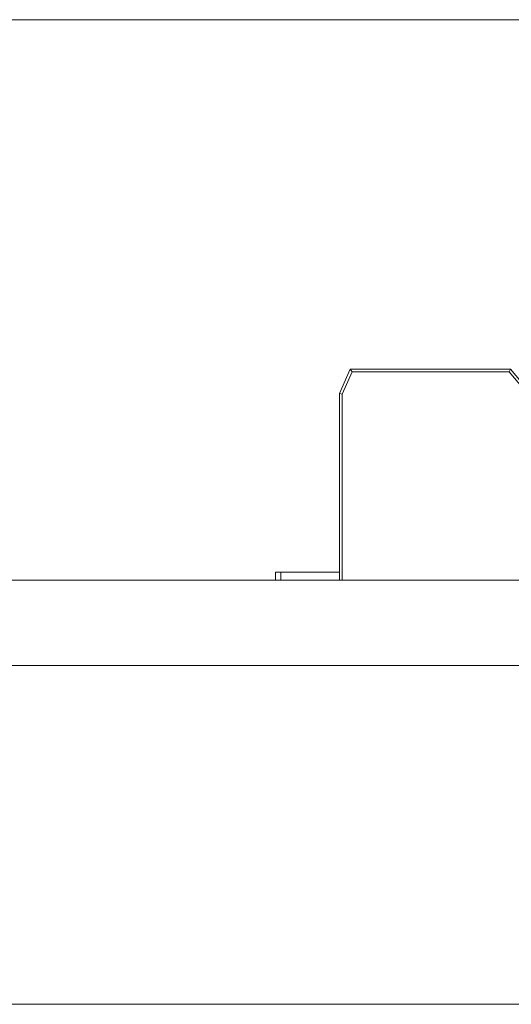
# Model space of a CAD drawing. Header units: inches. Extents: x -35 to 647, y 178 to 608.
# Tile 130 of 234: x 475 to 484, y 441 to 460. Entities that reach past the tile are written whole.
import ezdxf

# ---------------------------------------------------------------- set-up
doc = ezdxf.new("R2010")
doc.units = ezdxf.units.IN
doc.header["$MEASUREMENT"] = 0
doc.layers.add('1', color=7, linetype='Continuous')

# ---------------------------------------------------------------- blocks, each defined once
blk = doc.blocks.new('block 7')
at = {"layer": '1', "color": 8, "lineweight": 18, "true_color": 0x808080}
blk.add_lwpolyline([(554.794, 459.782), (-17.905, 459.782)], dxfattribs=at)
blk = doc.blocks.new('block 9')
at = {"layer": '1', "color": 8, "lineweight": 18, "true_color": 0x808080}
blk.add_lwpolyline([(-17.905, 441.332), (554.794, 441.332)], dxfattribs=at)
blk = doc.blocks.new('block 1829')
at = {"layer": '1', "color": 155, "lineweight": 18, "true_color": 0x4c7299}
blk.add_lwpolyline([(479.864, 449.432), (479.964, 449.432)], dxfattribs=at)
blk = doc.blocks.new('block 2014')
at = {"layer": '1', "color": 155, "lineweight": 18, "true_color": 0x4c7299}
blk.add_lwpolyline([(481.266, 453.232), (484.266, 453.232)], dxfattribs=at)
blk = doc.blocks.new('block 2015')
at = {"layer": '1', "color": 155, "lineweight": 18, "true_color": 0x4c7299}
blk.add_lwpolyline([(484.266, 453.232), (484.243, 453.182)], dxfattribs=at)
blk = doc.blocks.new('block 2016')
at = {"layer": '1', "color": 155, "lineweight": 13, "true_color": 0x4c7299}
blk.add_lwpolyline([(484.243, 453.182), (481.299, 453.182)], dxfattribs=at)
blk = doc.blocks.new('block 2017')
at = {"layer": '1', "color": 155, "lineweight": 18, "true_color": 0x4c7299}
blk.add_lwpolyline([(481.266, 453.232), (481.299, 453.182)], dxfattribs=at)
blk = doc.blocks.new('block 2022')
at = {"layer": '1', "color": 155, "lineweight": 13, "true_color": 0x4c7299}
blk.add_lwpolyline([(485.04, 452.232), (484.243, 453.182)], dxfattribs=at)
blk = doc.blocks.new('block 2027')
at = {"layer": '1', "color": 155, "lineweight": 18, "true_color": 0x4c7299}
blk.add_lwpolyline([(484.266, 453.232), (485.064, 452.282)], dxfattribs=at)
blk = doc.blocks.new('block 2028')
at = {"layer": '1', "color": 155, "lineweight": 13, "true_color": 0x4c7299}
blk.add_lwpolyline([(481.299, 453.182), (481.114, 452.764)], dxfattribs=at)
blk = doc.blocks.new('block 2029')
at = {"layer": '1', "color": 155, "lineweight": 18, "true_color": 0x4c7299}
blk.add_lwpolyline([(481.064, 452.775), (481.114, 452.764)], dxfattribs=at)
blk = doc.blocks.new('block 2030')
at = {"layer": '1', "color": 155, "lineweight": 18, "true_color": 0x4c7299}
blk.add_lwpolyline([(481.064, 452.775), (481.266, 453.232)], dxfattribs=at)
blk = doc.blocks.new('block 2041')
at = {"layer": '1', "color": 155, "lineweight": 18, "true_color": 0x4c7299}
blk.add_lwpolyline([(481.064, 449.432), (479.964, 449.432)], dxfattribs=at)
blk = doc.blocks.new('block 2242')
at = {"layer": '1', "color": 155, "lineweight": 18, "true_color": 0x4c7299}
blk.add_lwpolyline([(481.064, 449.282), (481.064, 452.775)], dxfattribs=at)
blk = doc.blocks.new('block 2243')
at = {"layer": '1', "color": 155, "lineweight": 13, "true_color": 0x4c7299}
blk.add_lwpolyline([(481.114, 452.764), (481.114, 449.282)], dxfattribs=at)
blk = doc.blocks.new('block 2250')
at = {"layer": '1', "color": 155, "lineweight": 18, "true_color": 0x4c7299}
blk.add_lwpolyline([(479.864, 449.282), (479.864, 449.432)], dxfattribs=at)
blk = doc.blocks.new('block 2251')
at = {"layer": '1', "color": 155, "lineweight": 13, "true_color": 0x4c7299}
blk.add_lwpolyline([(479.964, 449.432), (479.964, 449.282)], dxfattribs=at)
blk = doc.blocks.new('block 2267')
at = {"layer": '1', "color": 18, "lineweight": 13, "true_color": 0x4c0000}
blk.add_lwpolyline([(518.564, 449.282), (409.677, 449.282)], dxfattribs=at)
blk = doc.blocks.new('block 2299')
at = {"layer": '1', "color": 18, "lineweight": 13, "true_color": 0x4c0000}
blk.add_lwpolyline([(518.564, 449.282), (409.677, 449.282)], dxfattribs=at)
blk = doc.blocks.new('block 2358')
at = {"layer": '1', "color": 18, "lineweight": 13, "true_color": 0x4c0000}
blk.add_lwpolyline([(398.339, 449.282), (529.903, 449.282)], dxfattribs=at)
blk = doc.blocks.new('block 2379')
at = {"layer": '1', "color": 18, "lineweight": 13, "true_color": 0x4c0000}
blk.add_lwpolyline([(483.735, 449.282), (484.135, 449.282)], dxfattribs=at)
blk = doc.blocks.new('block 2404')
at = {"layer": '1', "color": 18, "lineweight": 13, "true_color": 0x4c0000}
blk.add_lwpolyline([(398.339, 449.282), (529.903, 449.282)], dxfattribs=at)
blk = doc.blocks.new('block 2411')
at = {"layer": '1', "color": 18, "lineweight": 13, "true_color": 0x4c0000}
blk.add_lwpolyline([(483.735, 449.282), (484.135, 449.282)], dxfattribs=at)
blk = doc.blocks.new('block 6349')
at = {"layer": '1', "color": 155, "lineweight": 18, "true_color": 0x4c7299}
blk.add_lwpolyline([(518.564, 449.282), (409.677, 449.282)], dxfattribs=at)
blk = doc.blocks.new('block 6362')
at = {"layer": '1', "color": 155, "lineweight": 18, "true_color": 0x4c7299}
blk.add_lwpolyline([(518.564, 447.682), (409.677, 447.682)], dxfattribs=at)
blk = doc.blocks.new('block 6374')
at = {"layer": '1', "color": 18, "lineweight": 13, "true_color": 0x4c0000}
blk.add_lwpolyline([(421.071, 449.282), (458.476, 449.282), (495.881, 449.282), (514.583, 449.282), (523.934, 449.282), (528.61, 449.282), (531.684, 449.282), (533.885, 449.282), (534.811, 449.282), (539.486, 449.282), (548.444, 449.282), (547.346, 449.282), (537.995, 449.282), (530.395, 449.282), (516.242, 449.282), (441.432, 449.282), (422.73, 449.282)], dxfattribs=at)
blk = doc.blocks.new('block 6377')
at = {"layer": '1', "color": 18, "lineweight": 13, "true_color": 0x4c0000}
blk.add_lwpolyline([(421.071, 449.282), (458.476, 449.282), (495.881, 449.282), (514.583, 449.282), (523.934, 449.282), (528.61, 449.282), (531.684, 449.282), (533.885, 449.282), (534.811, 449.282), (539.486, 449.282), (548.444, 449.282), (547.346, 449.282), (537.995, 449.282), (530.395, 449.282), (516.242, 449.282), (441.432, 449.282), (422.73, 449.282)], dxfattribs=at)
blk = doc.blocks.new('block 6655')
at = {"layer": '1', "color": 18, "lineweight": 13, "true_color": 0x4c0000}
blk.add_open_spline([(475.425, 449.282), (475.4, 449.282), (475.376, 449.282), (475.352, 449.282), (475.334, 449.282), (475.317, 449.282), (475.3, 449.282), (475.29, 449.282), (475.28, 449.282), (475.269, 449.282), (475.265, 449.282), (475.261, 449.282), (475.257, 449.282), (475.265, 449.282), (475.27, 449.282), (475.275, 449.282), (475.289, 449.282), (475.302, 449.282), (475.315, 449.282), (475.334, 449.282), (475.354, 449.282), (475.373, 449.282), (475.4, 449.282), (475.428, 449.282), (475.455, 449.282), (475.476, 449.282), (475.498, 449.282), (475.519, 449.282), (475.557, 449.282), (475.594, 449.282), (475.632, 449.282), (475.676, 449.282), (475.721, 449.282), (475.766, 449.282), (475.814, 449.282), (475.863, 449.282), (475.912, 449.282), (475.967, 449.282), (476.021, 449.282), (476.076, 449.282), (476.13, 449.282), (476.184, 449.282), (476.237, 449.282), (476.288, 449.282), (476.339, 449.282), (476.39, 449.282), (476.434, 449.282), (476.479, 449.282), (476.524, 449.282), (476.561, 449.282), (476.599, 449.282), (476.636, 449.282), (476.664, 449.282), (476.691, 449.282), (476.719, 449.282), (476.742, 449.282), (476.765, 449.282), (476.789, 449.282), (476.8, 449.282), (476.811, 449.282), (476.822, 449.282), (476.705, 449.282), (476.589, 449.282), (476.472, 449.282), (476.464, 449.282), (476.456, 449.282), (476.448, 449.282), (476.424, 449.282), (476.401, 449.282), (476.378, 449.282), (476.339, 449.282), (476.3, 449.282), (476.261, 449.282), (476.258, 449.282), (476.254, 449.282), (476.249, 449.282), (476.198, 449.282), (476.146, 449.282), (476.094, 449.282), (476.07, 449.282), (476.046, 449.282), (476.022, 449.282), (475.974, 449.282), (475.926, 449.282), (475.878, 449.282), (475.839, 449.282), (475.799, 449.282), (475.76, 449.282), (475.752, 449.282), (475.745, 449.282), (475.738, 449.282), (475.715, 449.282), (475.692, 449.282), (475.668, 449.282), (475.655, 449.282), (475.642, 449.282), (475.629, 449.282), (475.624, 449.282), (475.618, 449.282), (475.613, 449.282), (475.624, 449.282), (475.631, 449.282), (475.638, 449.282), (475.654, 449.282), (475.67, 449.282), (475.686, 449.282), (475.714, 449.282), (475.741, 449.282), (475.769, 449.282), (475.782, 449.282), (475.795, 449.282), (475.808, 449.282), (475.852, 449.282), (475.896, 449.282), (475.939, 449.282), (475.993, 449.282), (476.047, 449.282), (476.101, 449.282), (476.133, 449.282), (476.165, 449.282), (476.198, 449.282), (476.247, 449.282), (476.295, 449.282), (476.344, 449.282), (476.365, 449.282), (476.387, 449.282), (476.408, 449.282), (476.435, 449.282), (476.463, 449.282), (476.49, 449.282), (476.499, 449.282), (476.509, 449.282), (476.518, 449.282), (476.388, 449.282), (476.258, 449.282), (476.128, 449.282), (476.363, 449.282), (476.599, 449.282), (476.834, 449.282), (476.729, 449.282), (476.623, 449.282), (476.518, 449.282), (476.514, 449.282), (476.51, 449.282), (476.505, 449.282), (476.467, 449.282), (476.428, 449.282), (476.39, 449.282), (476.371, 449.282), (476.353, 449.282), (476.335, 449.282), (476.287, 449.282), (476.24, 449.282), (476.192, 449.282), (476.137, 449.282), (476.082, 449.282), (476.027, 449.282), (475.979, 449.282), (475.93, 449.282), (475.881, 449.282), (475.833, 449.282), (475.784, 449.282), (475.735, 449.282), (475.692, 449.282), (475.648, 449.282), (475.604, 449.282), (475.566, 449.282), (475.527, 449.282), (475.489, 449.282), (475.467, 449.282), (475.446, 449.282), (475.425, 449.282)], degree=3, knots=[0, 0, 0, 0, 1, 1, 1, 2, 2, 2, 3, 3, 3, 4, 4, 4, 5, 5, 5, 6, 6, 6, 7, 7, 7, 8, 8, 8, 9, 9, 9, 10, 10, 10, 11, 11, 11, 12, 12, 12, 13, 13, 13, 14, 14, 14, 15, 15, 15, 16, 16, 16, 17, 17, 17, 18, 18, 18, 19, 19, 19, 20, 20, 20, 21, 21, 21, 22, 22, 22, 23, 23, 23, 24, 24, 24, 25, 25, 25, 26, 26, 26, 27, 27, 27, 28, 28, 28, 29, 29, 29, 30, 30, 30, 31, 31, 31, 32, 32, 32, 33, 33, 33, 34, 34, 34, 35, 35, 35, 36, 36, 36, 37, 37, 37, 38, 38, 38, 39, 39, 39, 40, 40, 40, 41, 41, 41, 42, 42, 42, 43, 43, 43, 44, 44, 44, 45, 45, 45, 46, 46, 46, 47, 47, 47, 48, 48, 48, 49, 49, 49, 50, 50, 50, 51, 51, 51, 52, 52, 52, 53, 53, 53, 54, 54, 54, 55, 55, 55, 56, 56, 56, 57, 57, 57, 57], dxfattribs=at)
blk = doc.blocks.new('block 6684')
at = {"layer": '1', "color": 18, "lineweight": 13, "true_color": 0x4c0000}
blk.add_open_spline([(479.544, 449.282), (479.21, 449.282), (478.877, 449.282), (478.544, 449.282)], degree=3, dxfattribs=at)
blk = doc.blocks.new('block 6685')
at = {"layer": '1', "color": 18, "lineweight": 13, "true_color": 0x4c0000}
blk.add_open_spline([(478.544, 449.282), (478.877, 449.282), (479.21, 449.282), (479.544, 449.282)], degree=3, dxfattribs=at)
blk = doc.blocks.new('block 6686')
at = {"layer": '1', "color": 18, "lineweight": 13, "true_color": 0x4c0000}
blk.add_open_spline([(482.694, 449.282), (481.527, 449.282), (480.36, 449.282), (479.194, 449.282), (480.36, 449.282), (481.527, 449.282), (482.694, 449.282)], degree=3, knots=[0, 0, 0, 0, 1, 1, 1, 2, 2, 2, 2], dxfattribs=at)
blk = doc.blocks.new('block 6687')
at = {"layer": '1', "color": 18, "lineweight": 13, "true_color": 0x4c0000}
blk.add_open_spline([(482.744, 449.282), (481.544, 449.282), (480.344, 449.282), (479.144, 449.282), (480.344, 449.282), (481.544, 449.282), (482.744, 449.282)], degree=3, knots=[0, 0, 0, 0, 1, 1, 1, 2, 2, 2, 2], dxfattribs=at)
blk = doc.blocks.new('block 6700')
at = {"layer": '1', "color": 18, "lineweight": 13, "true_color": 0x4c0000}
blk.add_open_spline([(475.425, 449.282), (475.4, 449.282), (475.376, 449.282), (475.352, 449.282), (475.334, 449.282), (475.317, 449.282), (475.3, 449.282), (475.29, 449.282), (475.28, 449.282), (475.269, 449.282), (475.265, 449.282), (475.261, 449.282), (475.257, 449.282), (475.265, 449.282), (475.27, 449.282), (475.275, 449.282), (475.289, 449.282), (475.302, 449.282), (475.315, 449.282), (475.334, 449.282), (475.354, 449.282), (475.373, 449.282), (475.4, 449.282), (475.428, 449.282), (475.455, 449.282), (475.476, 449.282), (475.498, 449.282), (475.519, 449.282), (475.557, 449.282), (475.594, 449.282), (475.632, 449.282), (475.676, 449.282), (475.721, 449.282), (475.766, 449.282), (475.814, 449.282), (475.863, 449.282), (475.912, 449.282), (475.967, 449.282), (476.021, 449.282), (476.076, 449.282), (476.13, 449.282), (476.184, 449.282), (476.237, 449.282), (476.288, 449.282), (476.339, 449.282), (476.39, 449.282), (476.434, 449.282), (476.479, 449.282), (476.524, 449.282), (476.561, 449.282), (476.599, 449.282), (476.636, 449.282), (476.664, 449.282), (476.691, 449.282), (476.719, 449.282), (476.742, 449.282), (476.765, 449.282), (476.789, 449.282), (476.8, 449.282), (476.811, 449.282), (476.822, 449.282), (476.705, 449.282), (476.589, 449.282), (476.472, 449.282), (476.464, 449.282), (476.456, 449.282), (476.448, 449.282), (476.424, 449.282), (476.401, 449.282), (476.378, 449.282), (476.339, 449.282), (476.3, 449.282), (476.261, 449.282), (476.258, 449.282), (476.254, 449.282), (476.249, 449.282), (476.198, 449.282), (476.146, 449.282), (476.094, 449.282), (476.07, 449.282), (476.046, 449.282), (476.022, 449.282), (475.974, 449.282), (475.926, 449.282), (475.878, 449.282), (475.839, 449.282), (475.799, 449.282), (475.76, 449.282), (475.752, 449.282), (475.745, 449.282), (475.738, 449.282), (475.715, 449.282), (475.692, 449.282), (475.668, 449.282), (475.655, 449.282), (475.642, 449.282), (475.629, 449.282), (475.624, 449.282), (475.618, 449.282), (475.613, 449.282), (475.624, 449.282), (475.631, 449.282), (475.638, 449.282), (475.654, 449.282), (475.67, 449.282), (475.686, 449.282), (475.714, 449.282), (475.741, 449.282), (475.769, 449.282), (475.782, 449.282), (475.795, 449.282), (475.808, 449.282), (475.852, 449.282), (475.896, 449.282), (475.939, 449.282), (475.993, 449.282), (476.047, 449.282), (476.101, 449.282), (476.133, 449.282), (476.165, 449.282), (476.198, 449.282), (476.247, 449.282), (476.295, 449.282), (476.344, 449.282), (476.365, 449.282), (476.387, 449.282), (476.408, 449.282), (476.435, 449.282), (476.463, 449.282), (476.49, 449.282), (476.499, 449.282), (476.509, 449.282), (476.518, 449.282), (476.388, 449.282), (476.258, 449.282), (476.128, 449.282), (476.363, 449.282), (476.599, 449.282), (476.834, 449.282), (476.729, 449.282), (476.623, 449.282), (476.518, 449.282), (476.514, 449.282), (476.51, 449.282), (476.505, 449.282), (476.467, 449.282), (476.428, 449.282), (476.39, 449.282), (476.371, 449.282), (476.353, 449.282), (476.335, 449.282), (476.287, 449.282), (476.24, 449.282), (476.192, 449.282), (476.137, 449.282), (476.082, 449.282), (476.027, 449.282), (475.979, 449.282), (475.93, 449.282), (475.881, 449.282), (475.833, 449.282), (475.784, 449.282), (475.735, 449.282), (475.692, 449.282), (475.648, 449.282), (475.604, 449.282), (475.566, 449.282), (475.527, 449.282), (475.489, 449.282), (475.467, 449.282), (475.446, 449.282), (475.425, 449.282)], degree=3, knots=[0, 0, 0, 0, 1, 1, 1, 2, 2, 2, 3, 3, 3, 4, 4, 4, 5, 5, 5, 6, 6, 6, 7, 7, 7, 8, 8, 8, 9, 9, 9, 10, 10, 10, 11, 11, 11, 12, 12, 12, 13, 13, 13, 14, 14, 14, 15, 15, 15, 16, 16, 16, 17, 17, 17, 18, 18, 18, 19, 19, 19, 20, 20, 20, 21, 21, 21, 22, 22, 22, 23, 23, 23, 24, 24, 24, 25, 25, 25, 26, 26, 26, 27, 27, 27, 28, 28, 28, 29, 29, 29, 30, 30, 30, 31, 31, 31, 32, 32, 32, 33, 33, 33, 34, 34, 34, 35, 35, 35, 36, 36, 36, 37, 37, 37, 38, 38, 38, 39, 39, 39, 40, 40, 40, 41, 41, 41, 42, 42, 42, 43, 43, 43, 44, 44, 44, 45, 45, 45, 46, 46, 46, 47, 47, 47, 48, 48, 48, 49, 49, 49, 50, 50, 50, 51, 51, 51, 52, 52, 52, 53, 53, 53, 54, 54, 54, 55, 55, 55, 56, 56, 56, 57, 57, 57, 57], dxfattribs=at)

msp = doc.modelspace()

# ---------------------------------------------------------------- block references
at = {"layer": '1'}
for name in ['block 7', 'block 2030', 'block 2028', 'block 2014', 'block 2017', 'block 2016', 'block 2015', 'block 2022', 'block 2027', 'block 2029', 'block 2242', 'block 2243', 'block 6374', 'block 6377', 'block 2358', 'block 2404', 'block 2267', 'block 2299', 'block 6349', 'block 6655', 'block 6700', 'block 6684', 'block 6685', 'block 6687', 'block 6686', 'block 1829', 'block 2250', 'block 2041', 'block 2251', 'block 2379', 'block 2411', 'block 6362', 'block 9']:
    msp.add_blockref(name, (0, 0), dxfattribs=at)

doc.saveas('drawing.dxf')
